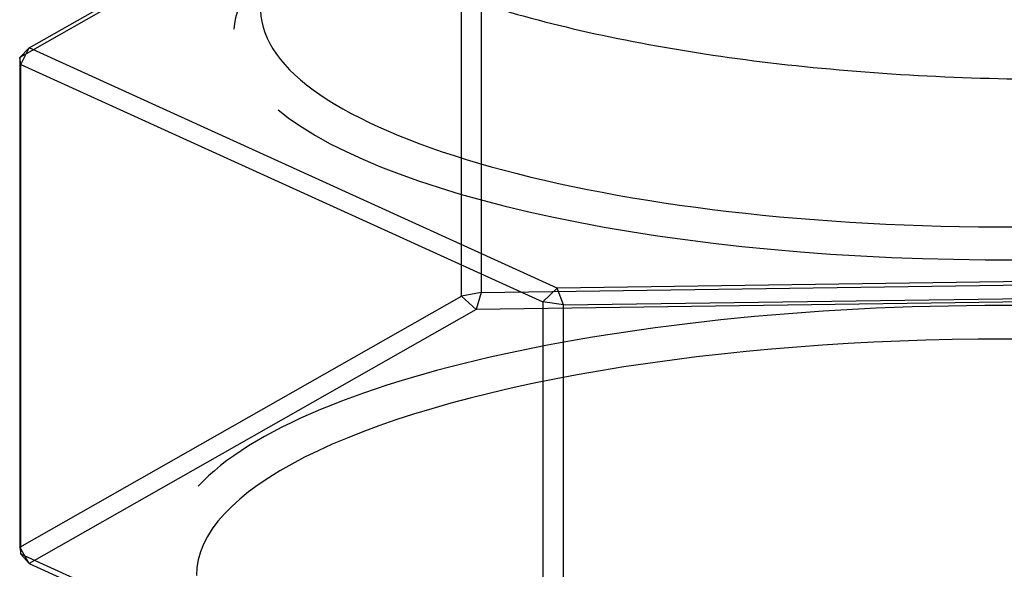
# Model space of a CAD drawing. Header units: millimetres. Extents: x -177 to 471, y -85 to 200.
# Tile 120 of 222: x -138.34 to -136.51, y 106.93 to 107.95. Entities that reach past the tile are written whole.
import ezdxf
from ezdxf.lldxf.tags import DXFTag

# ---------------------------------------------------------------- set-up
doc = ezdxf.new("R2010")
doc.units = ezdxf.units.MM
doc.layers.add('Default', color=7, linetype='Continuous')
doc.layers.add('P5_A', color=7, linetype='Continuous')
tags = doc.linetypes.add('HIDDEN2', pattern=[4.7625, 3.175, -1.5875]).pattern_tags.tags
tags[6:7] = [DXFTag(74, 4), DXFTag(75, 0), DXFTag(340, '0'), DXFTag(46, 0.0), DXFTag(50, 0.0), DXFTag(44, 0.0), DXFTag(45, 0.0)]
tags[4:5] = [DXFTag(74, 4), DXFTag(75, 0), DXFTag(340, '0'), DXFTag(46, 0.0), DXFTag(50, 0.0), DXFTag(44, 0.0), DXFTag(45, 0.0)]

# ---------------------------------------------------------------- blocks, each defined once
blk = doc.blocks.new('SE1')
at = {"layer": 'P5_A', "color": 7, "linetype": 'Continuous'}
for p, q in [((-138.3203, 107.895), (-137.4903, 108.3662)), ((-137.5173, 108.3429), (-138.3377, 107.8772)), ((-137.5173, 107.4344), (-137.5173, 108.3429)), ((-137.4809, 108.3497), (-137.4809, 107.4413)), ((-138.3377, 107.8772), (-138.3203, 107.895)), ((-138.3377, 107.8772), (-138.3377, 106.9687)), ((-137.4809, 107.4413), (-135.6912, 107.4664)), ((-138.3377, 106.9687), (-137.5173, 107.4344)), ((-137.4809, 107.4413), (-137.5173, 107.4344)), ((-137.4903, 107.4099), (-137.5173, 107.4344)), ((-137.4809, 107.4413), (-137.4903, 107.4099)), ((-135.6795, 107.4354), (-137.4903, 107.4099)), ((-137.4903, 107.4099), (-138.3203, 106.9387)), ((-138.3203, 106.9387), (-138.3377, 106.9687)), ((-138.3377, 106.9687), (-138.3356, 106.956)), ((-138.3203, 106.9387), (-138.3356, 106.956)), ((-138.3203, 106.9387), (-138.0095, 106.7974))]:
    blk.add_line(p, q, dxfattribs=at)
at = {"layer": 'P5_A', "color": 7, "linetype": 'HIDDEN2'}
for p, q in [((-138.3356, 107.8645), (-138.3203, 107.895)), ((-137.3395, 107.4492), (-138.3203, 107.895)), ((-138.3356, 107.8645), (-138.3377, 107.8772)), ((-138.3356, 107.8645), (-137.3662, 107.424)), ((-138.3356, 106.956), (-138.3356, 107.8645)), ((-135.5287, 107.4747), (-137.3395, 107.4492)), ((-137.3662, 107.424), (-137.3395, 107.4492)), ((-137.3277, 107.4182), (-137.3395, 107.4492)), ((-137.3277, 107.4182), (-135.5381, 107.4433)), ((-137.3662, 107.424), (-137.3662, 106.5155)), ((-137.3277, 107.4182), (-137.3662, 107.424)), ((-137.3277, 106.5097), (-137.3277, 107.4182)), ((-137.3662, 106.5155), (-138.3356, 106.956))]:
    blk.add_line(p, q, dxfattribs=at)
for centre, major_axis, start_param, end_param in [((-136.5095, 107.967), (1.3811, 0), 1.61883, 6.283185), ((-136.5095, 107.9204), (1.4311, 0), 0.048033, 3.118287), ((-136.5095, 107.9204), (1.4311, 0), 3.483785, 6.056742)]:
    blk.add_ellipse(centre, major_axis=major_axis, ratio=0.292372, start_param=start_param, end_param=end_param, dxfattribs=at)
at = {"layer": 'P5_A', "color": 7, "linetype": 'Continuous'}
for centre, major_axis, start_param, end_param in [((-136.5095, 106.9641), (-1.55, 0), 3.273474, 6.020425), ((-136.5095, 106.9163), (1.5, 0), 0, 3.141593)]:
    blk.add_ellipse(centre, major_axis=major_axis, ratio=0.292372, start_param=start_param, end_param=end_param, dxfattribs=at)
at = {"layer": 'P5_A', "color": 7, "linetype": 'HIDDEN2'}
blk.add_open_spline([(-137.8819, 108.2864), (-137.8826, 108.2596), (-137.8754, 108.2328), (-137.8291, 108.1526), (-137.7636, 108.1), (-137.5763, 108.0061), (-137.4525, 107.9642), (-137.2385, 107.914), (-137.161, 107.8989), (-137.001, 107.8739), (-136.9181, 107.8638), (-136.7468, 107.8482), (-136.6582, 107.8427), (-136.4828, 107.8368), (-136.3951, 107.8363), (-136.132, 107.8424), (-135.9642, 107.8563), (-135.7353, 107.8903), (-135.6643, 107.9036), (-135.5327, 107.9342), (-135.4716, 107.9516), (-135.3109, 108.0074), (-135.2308, 108.0511), (-135.1506, 108.1301), (-135.134, 108.1646), (-135.1347, 108.199)], degree=3, knots=[0.8712207, 0.8712207, 0.8712207, 0.8712207, 0.875, 0.875, 0.8828125, 0.8828125, 0.890625, 0.890625, 0.89453125, 0.89453125, 0.8984375, 0.8984375, 0.90234375, 0.90234375, 0.90625, 0.90625, 0.9140625, 0.9140625, 0.91796875, 0.91796875, 0.921875, 0.921875, 0.9296875, 0.9296875, 0.93529099, 0.93529099, 0.93529099, 0.93529099], dxfattribs=at)

msp = doc.modelspace()

# ---------------------------------------------------------------- block references
at = {"layer": 'Default'}
msp.add_blockref('SE1', (0, 0), dxfattribs=at)

doc.saveas('drawing.dxf')
